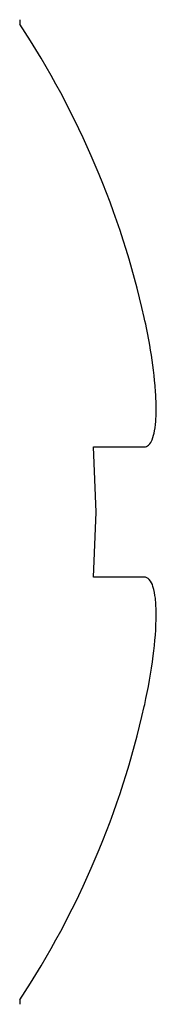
# Model space of a CAD drawing. Header units: millimetres. Extents: x 0 to 3364, y 0 to 2378.
# Tile 7 of 32: x 994.59 to 995.97, y 1185.56 to 1195.55. Entities that reach past the tile are written whole.
import ezdxf

# ---------------------------------------------------------------- set-up
doc = ezdxf.new("R2010")
doc.units = ezdxf.units.MM
doc.header["$LTSCALE"] = 185.02
doc.layers.add('00_COMPONENTS', color=7, linetype='CONTINUOUS')

msp = doc.modelspace()

# ---------------------------------------------------------------- linework, layer by layer
at = {"layer": '00_COMPONENTS', "color": 7, "linetype": 'CONTINUOUS'}
for p, q in [((994.5907, 1195.5487), (994.5907, 1195.5049)), ((995.3362, 1191.2142), (995.8481, 1191.2142)), ((995.3624, 1190.5542), (995.3362, 1191.2142)), ((995.3362, 1189.8942), (995.3624, 1190.5542)), ((995.8484, 1189.8942), (995.3362, 1189.8942)), ((994.5907, 1185.6035), (994.5907, 1185.5597))]:
    msp.add_line(p, q, dxfattribs=at)
for centre, radius, start, end in [((987.0257, 1190.5542), 9.0409, 12.61156, 33.20159), ((990.0421, 1191.2277), 5.9503, 9.87687, 12.62519), ((989.892, 1189.9128), 6.1038, 347.38585, 347.58986), ((987.0257, 1190.5542), 9.0409, 326.79841, 347.38584)]:
    msp.add_arc(centre, radius, start, end, dxfattribs=at)
for points, knots in [([(995.8481, 1191.2142), (995.8642, 1191.2142), (995.9022, 1191.2321), (995.935, 1191.2958), (995.9578, 1191.388), (995.9695, 1191.5127), (995.9702, 1191.666), (995.9551, 1191.9155), (995.9279, 1192.1122), (995.9042, 1192.2483)], [0, 0, 0, 0, 0.044701, 0.105139, 0.19219, 0.307914, 0.450716, 0.617016, 1, 1, 1, 1]), ([(995.8531, 1188.6011), (995.889, 1188.7642), (995.9432, 1189.068), (995.9745, 1189.4294), (995.9657, 1189.6656), (995.9441, 1189.7851), (995.9121, 1189.8682), (995.8671, 1189.8942), (995.8484, 1189.8942)], [0, 0, 0, 0, 0.372471, 0.687031, 0.807201, 0.897449, 0.958306, 1, 1, 1, 1])]:
    msp.add_open_spline(points, degree=3, knots=knots, dxfattribs=at)

doc.saveas('drawing.dxf')
